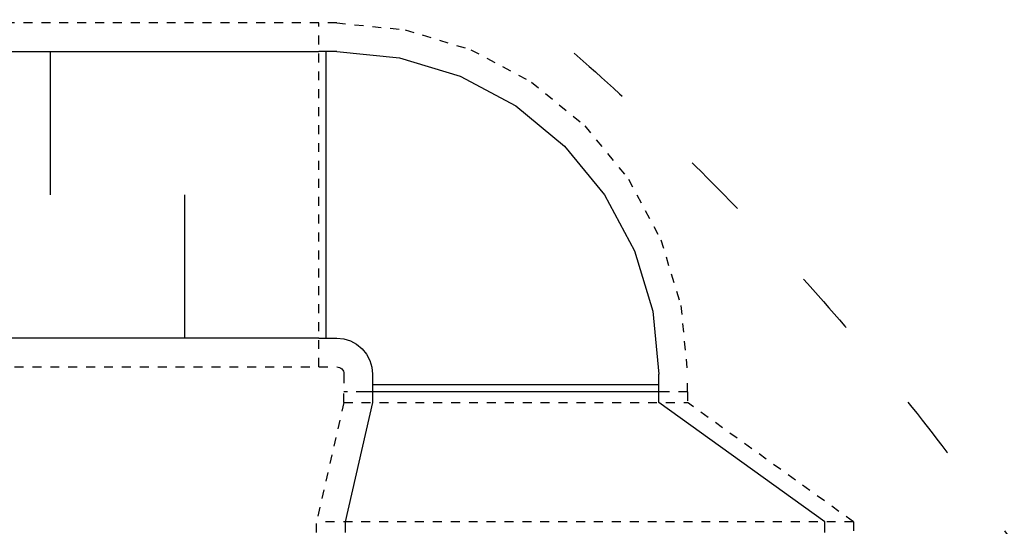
# Model space of a CAD drawing. Header units: millimetres. Extents: x -165365 to -33565, y 7406 to 103342.
# Tile 97 of 256: x -107702 to -104952, y 40978 to 42392. Entities that reach past the tile are written whole.
import ezdxf

# ---------------------------------------------------------------- set-up
doc = ezdxf.new("R2010")
doc.units = ezdxf.units.MM
doc.header["$MEASUREMENT"] = 0
doc.linetypes.add('ACAD_ISO03W100', pattern=[150, 60, -90])
doc.linetypes.add('Dashed2cust', pattern=[50, 25, -25])
for name, color, linetype in [('ELEK CIENKIE', 80, 'Continuous'), ('FLUID-W8', 7, 'Continuous'), ('FLUID-W8-INS', 7, 'Continuous'), ('Strop', 252, 'Continuous')]:
    doc.layers.add(name, color=color, linetype=linetype)

# ---------------------------------------------------------------- blocks, each defined once
blk = doc.blocks.new('A$C67C5DD4D')
at = {"layer": 'Strop', "flags": 128}
for points in [[(14228.5, 0), (57958.5, 0), (57958.5, 1406.8), (57958.5, 1410), (73208.5, 1410), (79708.5, 1410), (79708.5, 6106), (86978.5, 6106), (86978.5, 7196), (86978.5, 9216), (86978.5, 9799.9, 0.032078), (72413, 18233.9, 0.000523), (72183.3, 18342.2, 0.001989), (71307.4, 18749.6, 0.031398), (57338.7, 24062.9, 0.034913), (39523.2, 28246.2), (39523.2, 28246.2), (39523.1, 28246.2, 0.026147), (28486.3, 29455.9)], [(14228.5, 0), (57958.5, 0), (57958.5, 1406.8), (57958.5, 1410), (73208.5, 1410), (79708.5, 1410), (79708.5, 6106), (86978.5, 6106), (86978.5, 7196), (86978.5, 9216), (86978.5, 9799.9, 0.032078), (72413, 18233.9, 0.000523), (72183.3, 18342.2, 0.001989), (71307.4, 18749.6, 0.031398), (57338.7, 24062.9, 0.034913), (39523.2, 28246.2), (39523.2, 28246.2), (39523.1, 28246.2, 0.026147), (28486.3, 29455.9)], [(14228.5, 400), (57558.5, 400), (57558.5, 1406.8), (57558.5, 1810), (73208.5, 1810), (79308.5, 1810), (79308.5, 6506), (86578.5, 6506), (86578.5, 7196), (86578.5, 9216), (86578.5, 9585.9, 0.031662), (72238.7, 17873.9, 0.000515), (72013.1, 17980.2, 0.001987), (71141.1, 18385.8, 0.031396), (57220.2, 23680.9, 0.035679), (39064, 27914.9), (39064, 27915, 0.025197), (28465.5, 29056.5)]]:
    blk.add_lwpolyline(points, format="xyb", dxfattribs=at)

msp = doc.modelspace()

# ---------------------------------------------------------------- block references
msp.add_blockref('A$C67C5DD4D', (-154407.14734, 17746.99902))

# ---------------------------------------------------------------- next in the draw order: linework, layer by layer
at = {"layer": 'ELEK CIENKIE', "color": 232, "linetype": 'ACAD_ISO03W100', "ltscale": 3}
msp.add_circle((-111113.41336, 36619.62119), 7540, dxfattribs=at)
at = {"layer": 'FLUID-W8', "linetype": 'ByBlock', "extrusion": (1.22465e-16, 0, -1)}
for p, q in [((-108366.53707, 42302.97293, 4925), (-106866.53707, 42302.97293, 4925)), ((-106866.53707, 41502.97293, 4925), (-108366.53707, 41502.97293, 4925))]:
    msp.add_line(p, q, dxfattribs=at)
at = {"layer": 'FLUID-W8', "linetype": 'Continuous', "extrusion": (1.22465e-16, 0, -1)}
for p, q in [((-107616.53707, 41902.97293, 4925), (-107616.53707, 42302.97293, 4925)), ((-107241.53707, 41902.97293, 4925), (-107241.53707, 41502.97293, 4925))]:
    msp.add_line(p, q, dxfattribs=at)
at = {"layer": 'FLUID-W8', "linetype": 'ByBlock'}
for p, q in [((-106816.53707, 42302.97293, 4924.50027), (-106866.53707, 42302.97293, 4924.50027)), ((-106866.53707, 41502.97293, 4924.50027), (-106816.53707, 41502.97293, 4924.50027)), ((-106716.53707, 41402.97293, 4924.50027), (-106716.53707, 41352.97293, 4924.50027)), ((-105916.53707, 41352.97293, 4924.50027), (-105916.53707, 41402.97293, 4924.50027)), ((-106716.93181, 41353.46628, 5006.5), (-106716.93181, 41323.46628, 5006.5)), ((-105916.93181, 41323.46628, 5006.5), (-105916.93181, 41353.46628, 5006.5)), ((-106716.93181, 41323.46628, 5006.5), (-106792.93181, 40990.46628, 5006.5)), ((-105452.93181, 40990.46628, 5006.5), (-105916.93181, 41323.46628, 5006.5)), ((-106792.93181, 40990.46628, 5006.5), (-106792.93181, 40960.46628, 5006.5)), ((-105452.93181, 40960.46628, 5006.5), (-105452.93181, 40990.46628, 5006.5))]:
    msp.add_line(p, q, dxfattribs=at)
at = {"layer": 'FLUID-W8', "linetype": 'Continuous'}
for p, q in [((-106846.53707, 42302.97293, 4924.50027), (-106846.53707, 41502.97293, 4924.50027)), ((-105916.53707, 41372.97293, 4924.50027), (-106716.53707, 41372.97293, 4924.50027)), ((-105886.53707, 41352.97293, 4924.50027), (-106746.53707, 41352.97293, 4924.50027))]:
    msp.add_line(p, q, dxfattribs=at)
at = {"layer": 'FLUID-W8', "linetype": 'ByBlock', "elevation": 4924.50027}
for points in [[(-106816.53707, 42302.97293), (-106640.95578, 42285.67968), (-106472.12198, 42234.46451), (-106316.52386, 42151.29558), (-106180.14096, 42039.36903), (-106068.21442, 41902.98614), (-105985.04549, 41747.38802), (-105933.83031, 41578.55422), (-105916.53707, 41402.97293)], [(-106816.53707, 42302.97293), (-106640.95578, 42285.67968), (-106472.12198, 42234.46451), (-106316.52386, 42151.29558), (-106180.14096, 42039.36903), (-106068.21442, 41902.98614), (-105985.04549, 41747.38802), (-105933.83031, 41578.55422), (-105916.53707, 41402.97293)], [(-106816.53707, 41502.97293), (-106797.02803, 41501.05146), (-106778.26872, 41495.36088), (-106760.98004, 41486.11989), (-106745.82639, 41473.68361), (-106733.39011, 41458.52995), (-106724.14911, 41441.24127), (-106718.45854, 41422.48196), (-106716.53707, 41402.97293)], [(-106816.53707, 41502.97293), (-106797.02803, 41501.05146), (-106778.26872, 41495.36088), (-106760.98004, 41486.11989), (-106745.82639, 41473.68361), (-106733.39011, 41458.52995), (-106724.14911, 41441.24127), (-106718.45854, 41422.48196), (-106716.53707, 41402.97293)]]:
    msp.add_lwpolyline(points, dxfattribs=at)
at = {"layer": 'FLUID-W8-INS', "linetype": 'Dashed2cust', "extrusion": (1.22465e-16, 0, -1)}
for p, q in [((-106866.53707, 42382.97293, 4925), (-108366.53707, 42382.97293, 4925)), ((-106866.53707, 41422.97293, 4925), (-106866.53707, 42382.97293, 4925)), ((-108366.53707, 41422.97293, 4925), (-106866.53707, 41422.97293, 4925))]:
    msp.add_line(p, q, dxfattribs=at)
at = {"layer": 'FLUID-W8-INS', "linetype": 'Dashed2cust'}
for p, q in [((-106816.53707, 42382.97293, 4924.50027), (-106866.53707, 42382.97293, 4924.50027)), ((-106866.53707, 41422.97293, 4924.50027), (-106816.53707, 41422.97293, 4924.50027)), ((-106796.53707, 41402.97293, 4924.50027), (-106796.53707, 41352.97293, 4924.50027)), ((-105836.53707, 41352.97293, 4924.50027), (-105836.53707, 41402.97293, 4924.50027)), ((-105836.93181, 41353.46628, 5006.5), (-106796.93181, 41353.46628, 5006.5)), ((-106796.93181, 41323.46628, 5006.5), (-106796.93181, 41353.46628, 5006.5)), ((-105836.93181, 41353.46628, 5006.5), (-105836.93181, 41323.46628, 5006.5)), ((-106796.93181, 41323.46628, 5006.5), (-106872.93181, 40990.46628, 5006.5)), ((-106796.93181, 41323.46628, 5006.5), (-105836.93181, 41323.46628, 5006.5)), ((-105372.93181, 40990.46628, 5006.5), (-105836.93181, 41323.46628, 5006.5)), ((-106872.93181, 40960.46628, 5006.5), (-106872.93181, 40990.46628, 5006.5)), ((-105372.93181, 40990.46628, 5006.5), (-106872.93181, 40990.46628, 5006.5)), ((-105372.93181, 40990.46628, 5006.5), (-105372.93181, 40960.46628, 5006.5))]:
    msp.add_line(p, q, dxfattribs=at)
at = {"layer": 'FLUID-W8-INS', "linetype": 'Dashed2cust', "elevation": 4924.50027}
for points in [[(-106816.53707, 42382.97293), (-106625.34855, 42364.14251), (-106441.5073, 42308.37487), (-106272.07824, 42217.81315), (-106123.57242, 42095.93758), (-106001.69685, 41947.43176), (-105911.13513, 41778.00269), (-105855.36749, 41594.16145), (-105836.53707, 41402.97293)], [(-106816.53707, 41422.97293), (-106812.63526, 41422.58864), (-106808.8834, 41421.45052), (-106805.42566, 41419.60232), (-106802.39493, 41417.11507), (-106799.90767, 41414.08434), (-106798.05948, 41410.6266), (-106796.92136, 41406.87474), (-106796.53707, 41402.97293)]]:
    msp.add_lwpolyline(points, dxfattribs=at)

doc.saveas('drawing.dxf')
